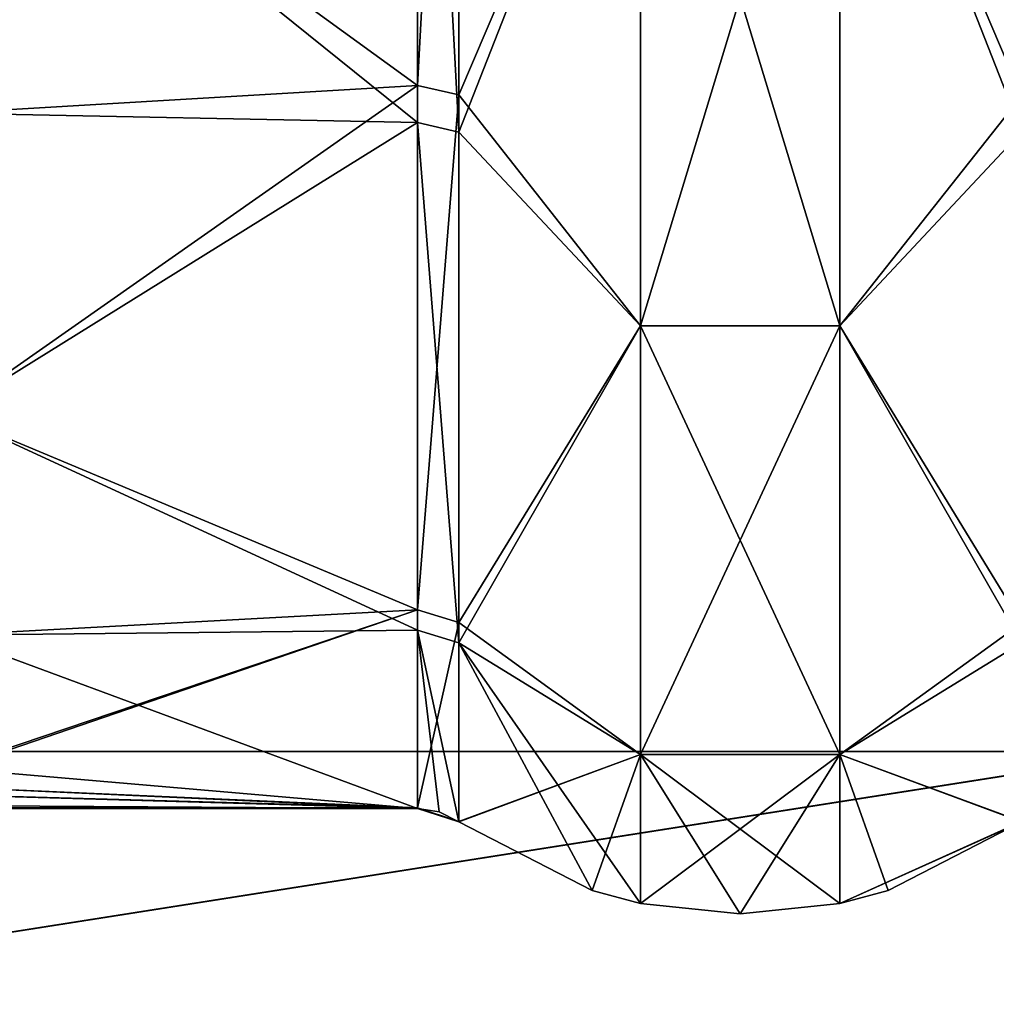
# Model space of a CAD drawing. Header units: millimetres. Extents: x -36 to 82, y -89 to 17.
# Tile 23 of 79: x -23.39 to -20.62, y -7.31 to -4.51. Entities that reach past the tile are written whole.
import ezdxf

# ---------------------------------------------------------------- set-up
doc = ezdxf.new("R2010")
doc.units = ezdxf.units.MM
doc.header["$LTSCALE"] = 65.185185
for name, color, linetype in [('140', 7, 'CONTINUOUS'), ('161', 7, 'CONTINUOUS'), ('191', 7, 'CONTINUOUS'), ('192', 7, 'CONTINUOUS'), ('193', 7, 'CONTINUOUS'), ('205', 7, 'CONTINUOUS'), ('206', 7, 'CONTINUOUS'), ('207', 7, 'CONTINUOUS'), ('348', 7, 'CONTINUOUS'), ('349', 7, 'CONTINUOUS'), ('350', 7, 'CONTINUOUS'), ('362', 7, 'CONTINUOUS'), ('363', 7, 'CONTINUOUS'), ('364', 7, 'CONTINUOUS')]:
    doc.layers.add(name, color=color, linetype=linetype)

msp = doc.modelspace()

# ---------------------------------------------------------------- linework, layer by layer
at = {"layer": '140', "color": 7, "linetype": 'CONTINUOUS', "true_color": 0xe6e6e6}
for points in [[(-20.1556, -6.5885, 84.352), (-20.1556, -3.5057, 86.1319), (-34.6937, -6.5885, 84.352), (-20.1556, -6.5885, 84.352)], [(-34.6937, -6.5885, 84.352), (-20.1556, -3.5057, 86.1319), (-34.6937, -3.5058, 86.1318), (-34.6937, -6.5885, 84.352)], [(-34.6937, -3.5058, 66.8682), (-20.1556, -3.506, 66.8682), (-34.6937, -6.5885, 68.648), (-34.6937, -3.5058, 66.8682)], [(-20.1556, -3.506, 66.8682), (-20.1556, -6.5888, 68.6482), (-34.6937, -6.5885, 68.648), (-20.1556, -3.506, 66.8682)], [(-34.6937, -6.5885, 68.648), (-20.1556, -6.5888, 68.6482), (-34.6937, -8.8768, 71.3751), (-34.6937, -6.5885, 68.648)], [(-20.1556, -8.8767, 81.6251), (-20.1556, -6.5885, 84.352), (-34.6937, -8.8768, 81.6249), (-20.1556, -8.8767, 81.6251)], [(-34.6937, -8.8768, 81.6249), (-20.1556, -6.5885, 84.352), (-34.6937, -6.5885, 84.352), (-34.6937, -8.8768, 81.6249)], [(-20.1556, -6.5888, 68.6482), (-20.1556, -8.8769, 71.3752), (-34.6937, -8.8768, 71.3751), (-20.1556, -6.5888, 68.6482)]]:
    msp.add_3dface(points, dxfattribs=at)
at = {"layer": '161', "color": 7, "linetype": 'CONTINUOUS', "true_color": 0xe6e6e6}
for points in [[(-20.1556, -6.5885, -68.648), (-20.1556, -3.5057, -66.8681), (-34.6937, -6.5885, -68.648), (-20.1556, -6.5885, -68.648)], [(-34.6937, -6.5885, -68.648), (-20.1556, -3.5057, -66.8681), (-34.6937, -3.5058, -66.8682), (-34.6937, -6.5885, -68.648)], [(-34.6937, -3.5058, -86.1318), (-20.1556, -3.506, -86.1318), (-34.6937, -6.5885, -84.352), (-34.6937, -3.5058, -86.1318)], [(-20.1556, -3.506, -86.1318), (-20.1556, -6.5888, -84.3518), (-34.6937, -6.5885, -84.352), (-20.1556, -3.506, -86.1318)], [(-34.6937, -6.5885, -84.352), (-20.1556, -6.5888, -84.3518), (-34.6937, -8.8768, -81.6249), (-34.6937, -6.5885, -84.352)], [(-20.1556, -8.8767, -71.3749), (-20.1556, -6.5885, -68.648), (-34.6937, -8.8768, -71.3751), (-20.1556, -8.8767, -71.3749)], [(-34.6937, -8.8768, -71.3751), (-20.1556, -6.5885, -68.648), (-34.6937, -6.5885, -68.648), (-34.6937, -8.8768, -71.3751)], [(-20.1556, -6.5888, -84.3518), (-20.1556, -8.8769, -81.6248), (-34.6937, -8.8768, -81.6249), (-20.1556, -6.5888, -84.3518)]]:
    msp.add_3dface(points, dxfattribs=at)
at = {"layer": '191', "color": 7, "linetype": 'CONTINUOUS', "true_color": 0x191919}
for points in [[(-22.1435, -2.5118, -70.1932), (-22.1435, -4.7208, -71.6215), (-21.6274, -3.51, -70.4205), (-22.1435, -2.5118, -70.1932)], [(-20.544, -4.7242, -71.6248), (-20.544, -2.5155, -70.1946), (-21.0607, -3.51, -70.4204), (-20.544, -4.7242, -71.6248)], [(-21.6274, -3.51, -70.4205), (-22.1435, -4.7208, -71.6215), (-21.6274, -5.3776, -71.9877), (-21.6274, -3.51, -70.4205)], [(-21.6274, -3.51, -70.4205), (-21.6274, -5.3776, -71.9877), (-21.0607, -3.51, -70.4204), (-21.6274, -3.51, -70.4205)], [(-21.0607, -3.51, -70.4204), (-21.6274, -5.3776, -71.9877), (-21.0607, -5.3777, -71.9876), (-21.0607, -3.51, -70.4204)], [(-20.544, -4.7242, -71.6248), (-21.0607, -3.51, -70.4204), (-21.0607, -5.3777, -71.9876), (-20.544, -4.7242, -71.6248)], [(-22.1435, -4.7208, -71.6215), (-22.1435, -6.2209, -73.7824), (-21.6274, -5.3776, -71.9877), (-22.1435, -4.7208, -71.6215)], [(-20.544, -6.2231, -73.7875), (-20.544, -4.7242, -71.6248), (-21.0607, -5.3777, -71.9876), (-20.544, -6.2231, -73.7875)], [(-21.6274, -5.3776, -71.9877), (-22.1435, -6.2209, -73.7824), (-21.6274, -6.5966, -74.099), (-21.6274, -5.3776, -71.9877)], [(-21.6274, -5.3776, -71.9877), (-21.6274, -6.5966, -74.099), (-21.0607, -5.3777, -71.9876), (-21.6274, -5.3776, -71.9877)], [(-21.0607, -5.3777, -71.9876), (-21.6274, -6.5966, -74.099), (-21.0607, -6.5967, -74.099), (-21.0607, -5.3777, -71.9876)], [(-20.544, -6.2231, -73.7875), (-21.0607, -5.3777, -71.9876), (-21.0607, -6.5967, -74.099), (-20.544, -6.2231, -73.7875)], [(-22.1435, -6.2209, -73.7824), (-22.1435, -6.787, -76.3513), (-21.6274, -6.5966, -74.099), (-22.1435, -6.2209, -73.7824)], [(-20.544, -6.7871, -76.3576), (-20.544, -6.2231, -73.7875), (-21.0607, -6.5967, -74.099), (-20.544, -6.7871, -76.3576)], [(-21.6274, -6.5966, -74.099), (-22.1435, -6.787, -76.3513), (-22.1435, -6.7882, -76.4257), (-21.6274, -6.5966, -74.099)], [(-21.7644, -6.983, -76.5), (-21.6274, -6.5966, -74.099), (-22.1435, -6.7886, -76.5), (-21.7644, -6.983, -76.5)], [(-22.1435, -6.7886, -76.5), (-21.6274, -6.5966, -74.099), (-22.1435, -6.7882, -76.4257), (-22.1435, -6.7886, -76.5)], [(-21.6274, -7.02, -76.5), (-21.6274, -6.5966, -74.099), (-21.7644, -6.983, -76.5), (-21.6274, -7.02, -76.5)], [(-21.6274, -6.5966, -74.099), (-21.6274, -7.02, -76.5), (-21.0607, -6.5967, -74.099), (-21.6274, -6.5966, -74.099)], [(-21.0607, -6.5967, -74.099), (-21.6274, -7.02, -76.5), (-21.3437, -7.05, -76.5), (-21.0607, -6.5967, -74.099)], [(-21.0607, -7.0201, -76.5), (-21.0607, -6.5967, -74.099), (-21.3437, -7.05, -76.5), (-21.0607, -7.0201, -76.5)], [(-20.544, -6.7871, -76.3576), (-21.0607, -6.5967, -74.099), (-21.0607, -7.0201, -76.5), (-20.544, -6.7871, -76.3576)], [(-20.544, -6.7882, -76.4288), (-20.544, -6.7871, -76.3576), (-21.0607, -7.0201, -76.5), (-20.544, -6.7882, -76.4288)], [(-20.544, -6.7882, -76.4288), (-21.0607, -7.0201, -76.5), (-20.9231, -6.983, -76.5), (-20.544, -6.7882, -76.4288)], [(-20.544, -6.7886, -76.5), (-20.544, -6.7882, -76.4288), (-20.9231, -6.983, -76.5), (-20.544, -6.7886, -76.5)]]:
    msp.add_3dface(points, dxfattribs=at)
at = {"layer": '192', "color": 7, "linetype": 'CONTINUOUS', "true_color": 0x191919}
for points in [[(-22.2616, -4.6939, -71.6493), (-22.1435, -2.5118, -70.1932), (-22.2616, -2.4975, -70.229), (-22.2616, -4.6939, -71.6493)], [(-22.1435, -4.7208, -71.6215), (-22.1435, -2.5118, -70.1932), (-22.2616, -4.6939, -71.6493), (-22.1435, -4.7208, -71.6215)], [(-22.2616, -6.1855, -73.7978), (-22.1435, -4.7208, -71.6215), (-22.2616, -4.6939, -71.6493), (-22.2616, -6.1855, -73.7978)], [(-22.1435, -6.2209, -73.7824), (-22.1435, -4.7208, -71.6215), (-22.2616, -6.1855, -73.7978), (-22.1435, -6.2209, -73.7824)], [(-22.2616, -6.7484, -76.3522), (-22.1435, -6.2209, -73.7824), (-22.2616, -6.1855, -73.7978), (-22.2616, -6.7484, -76.3522)], [(-22.1435, -6.787, -76.3513), (-22.1435, -6.2209, -73.7824), (-22.2616, -6.7484, -76.3522), (-22.1435, -6.787, -76.3513)], [(-22.2616, -6.7496, -76.4261), (-22.1435, -6.787, -76.3513), (-22.2616, -6.7484, -76.3522), (-22.2616, -6.7496, -76.4261)], [(-22.1435, -6.7882, -76.4257), (-22.1435, -6.787, -76.3513), (-22.2616, -6.7496, -76.4261), (-22.1435, -6.7882, -76.4257)], [(-22.2616, -6.75, -76.5), (-22.1435, -6.7882, -76.4257), (-22.2616, -6.7496, -76.4261), (-22.2616, -6.75, -76.5)], [(-22.1435, -6.7882, -76.4257), (-22.2616, -6.75, -76.5), (-22.1995, -6.7599, -76.5), (-22.1435, -6.7882, -76.4257)], [(-22.1435, -6.7886, -76.5), (-22.1435, -6.7882, -76.4257), (-22.1995, -6.7599, -76.5), (-22.1435, -6.7886, -76.5)]]:
    msp.add_3dface(points, dxfattribs=at)
at = {"layer": '193', "color": 7, "linetype": 'CONTINUOUS', "true_color": 0x191919}
for points in [[(-22.2616, -4.6939, -71.6493), (-22.2616, -2.4975, -70.229), (-23.5937, -3.7274, -70.8725), (-22.2616, -4.6939, -71.6493)], [(-23.5937, -4.773, -71.727), (-22.2616, -4.6939, -71.6493), (-23.5937, -3.7274, -70.8725), (-23.5937, -4.773, -71.727)], [(-22.2616, -6.1855, -73.7978), (-22.2616, -4.6939, -71.6493), (-23.5937, -5.6275, -72.7726), (-22.2616, -6.1855, -73.7978)], [(-23.5937, -5.6275, -72.7726), (-22.2616, -4.6939, -71.6493), (-23.5937, -4.773, -71.727), (-23.5937, -5.6275, -72.7726)], [(-23.5937, -6.2568, -73.9673), (-22.2616, -6.1855, -73.7978), (-23.5937, -5.6275, -72.7726), (-23.5937, -6.2568, -73.9673)], [(-22.2616, -6.7484, -76.3522), (-22.2616, -6.1855, -73.7978), (-23.716, -6.6839, -75.5579), (-22.2616, -6.7484, -76.3522)], [(-23.716, -6.6839, -75.5579), (-22.2616, -6.1855, -73.7978), (-23.5937, -6.6358, -75.2634), (-23.716, -6.6839, -75.5579)], [(-23.5937, -6.6358, -75.2634), (-22.2616, -6.1855, -73.7978), (-23.5937, -6.2568, -73.9673), (-23.5937, -6.6358, -75.2634)], [(-23.9937, -6.6995, -75.6756), (-22.2616, -6.7484, -76.3522), (-23.716, -6.6839, -75.5579), (-23.9937, -6.6995, -75.6756)], [(-32.1259, -6.7485, -76.3584), (-22.2616, -6.7484, -76.3522), (-23.9937, -6.6995, -75.6756), (-32.1259, -6.7485, -76.3584)], [(-22.2616, -6.7496, -76.4261), (-22.2616, -6.7484, -76.3522), (-32.1259, -6.7485, -76.3584), (-22.2616, -6.7496, -76.4261)], [(-22.2616, -6.7496, -76.4261), (-32.1259, -6.7485, -76.3584), (-32.1259, -6.7496, -76.4292), (-22.2616, -6.7496, -76.4261)], [(-22.2616, -6.75, -76.5), (-22.2616, -6.7496, -76.4261), (-32.1259, -6.75, -76.5), (-22.2616, -6.75, -76.5)], [(-32.1259, -6.75, -76.5), (-22.2616, -6.7496, -76.4261), (-32.1259, -6.7496, -76.4292), (-32.1259, -6.75, -76.5)]]:
    msp.add_3dface(points, dxfattribs=at)
at = {"layer": '205', "color": 7, "linetype": 'CONTINUOUS', "true_color": 0x191919}
for points in [[(-22.2616, -2.6342, -82.7148), (-22.2616, -4.799, -81.2468), (-23.5937, -3.7274, -82.1275), (-22.2616, -2.6342, -82.7148)], [(-23.5937, -3.7274, -82.1275), (-22.2616, -4.799, -81.2468), (-23.5937, -4.773, -81.273), (-23.5937, -3.7274, -82.1275)], [(-23.5937, -4.773, -81.273), (-22.2616, -4.799, -81.2468), (-23.5937, -5.6275, -80.2274), (-23.5937, -4.773, -81.273)], [(-22.2616, -4.799, -81.2468), (-22.2616, -6.2432, -79.066), (-23.5937, -5.6275, -80.2274), (-22.2616, -4.799, -81.2468)], [(-23.5937, -5.6275, -80.2274), (-22.2616, -6.2432, -79.066), (-23.5937, -6.2568, -79.0327), (-23.5937, -5.6275, -80.2274)], [(-22.2616, -6.2432, -79.066), (-22.2616, -6.75, -76.5), (-23.5937, -6.2568, -79.0327), (-22.2616, -6.2432, -79.066)], [(-22.2616, -6.75, -76.5), (-23.5937, -6.6358, -77.7366), (-23.5937, -6.2568, -79.0327), (-22.2616, -6.75, -76.5)], [(-23.5937, -6.6358, -77.7366), (-22.2616, -6.75, -76.5), (-23.7136, -6.6837, -77.444), (-23.5937, -6.6358, -77.7366)], [(-23.7136, -6.6837, -77.444), (-22.2616, -6.75, -76.5), (-23.9937, -6.6995, -77.3244), (-23.7136, -6.6837, -77.444)], [(-22.2616, -6.75, -76.5), (-32.1259, -6.75, -76.5), (-30.3937, -6.6995, -77.3244), (-22.2616, -6.75, -76.5)], [(-23.9937, -6.6995, -77.3244), (-22.2616, -6.75, -76.5), (-30.3937, -6.6995, -77.3244), (-23.9937, -6.6995, -77.3244)]]:
    msp.add_3dface(points, dxfattribs=at)
at = {"layer": '206', "color": 7, "linetype": 'CONTINUOUS', "true_color": 0x191919}
for points in [[(-22.2616, -4.799, -81.2468), (-22.2616, -2.6342, -82.7148), (-22.1435, -4.8265, -81.2739), (-22.2616, -4.799, -81.2468)], [(-22.1435, -4.8265, -81.2739), (-22.2616, -2.6342, -82.7148), (-22.1435, -2.6493, -82.7503), (-22.1435, -4.8265, -81.2739)], [(-22.2616, -6.2432, -79.066), (-22.2616, -4.799, -81.2468), (-22.1435, -6.2789, -79.0807), (-22.2616, -6.2432, -79.066)], [(-22.1435, -6.2789, -79.0807), (-22.2616, -4.799, -81.2468), (-22.1435, -4.8265, -81.2739), (-22.1435, -6.2789, -79.0807)], [(-22.1435, -6.7886, -76.5), (-22.1995, -6.7599, -76.5), (-22.2616, -6.2432, -79.066), (-22.1435, -6.7886, -76.5)], [(-22.1435, -6.7886, -76.5), (-22.2616, -6.2432, -79.066), (-22.1435, -6.2789, -79.0807), (-22.1435, -6.7886, -76.5)], [(-22.1995, -6.7599, -76.5), (-22.2616, -6.75, -76.5), (-22.2616, -6.2432, -79.066), (-22.1995, -6.7599, -76.5)]]:
    msp.add_3dface(points, dxfattribs=at)
at = {"layer": '207', "color": 7, "linetype": 'CONTINUOUS', "true_color": 0x191919}
for points in [[(-22.1435, -4.8265, -81.2739), (-22.1435, -2.6493, -82.7503), (-21.6274, -3.51, -82.5795), (-22.1435, -4.8265, -81.2739)], [(-20.544, -4.8254, -81.275), (-21.0607, -3.51, -82.5796), (-20.544, -2.6471, -82.7512), (-20.544, -4.8254, -81.275)], [(-21.6274, -5.3776, -81.0123), (-22.1435, -4.8265, -81.2739), (-21.6274, -3.51, -82.5795), (-21.6274, -5.3776, -81.0123)], [(-21.6274, -5.3776, -81.0123), (-21.6274, -3.51, -82.5795), (-21.0607, -5.3777, -81.0124), (-21.6274, -5.3776, -81.0123)], [(-21.0607, -5.3777, -81.0124), (-21.6274, -3.51, -82.5795), (-21.0607, -3.51, -82.5796), (-21.0607, -5.3777, -81.0124)], [(-21.0607, -5.3777, -81.0124), (-21.0607, -3.51, -82.5796), (-20.544, -4.8254, -81.275), (-21.0607, -5.3777, -81.0124)], [(-22.1435, -6.2789, -79.0807), (-22.1435, -4.8265, -81.2739), (-21.6274, -5.3776, -81.0123), (-22.1435, -6.2789, -79.0807)], [(-20.544, -6.2786, -79.0814), (-21.0607, -5.3777, -81.0124), (-20.544, -4.8254, -81.275), (-20.544, -6.2786, -79.0814)], [(-21.6274, -6.5966, -78.901), (-22.1435, -6.2789, -79.0807), (-21.6274, -5.3776, -81.0123), (-21.6274, -6.5966, -78.901)], [(-21.6274, -6.5966, -78.901), (-21.6274, -5.3776, -81.0123), (-21.0607, -6.5967, -78.901), (-21.6274, -6.5966, -78.901)], [(-21.0607, -6.5967, -78.901), (-21.6274, -5.3776, -81.0123), (-21.0607, -5.3777, -81.0124), (-21.0607, -6.5967, -78.901)], [(-21.0607, -6.5967, -78.901), (-21.0607, -5.3777, -81.0124), (-20.544, -6.2786, -79.0814), (-21.0607, -6.5967, -78.901)], [(-21.6274, -7.02, -76.5), (-21.7644, -6.983, -76.5), (-22.1435, -6.2789, -79.0807), (-21.6274, -7.02, -76.5)], [(-21.6274, -7.02, -76.5), (-22.1435, -6.2789, -79.0807), (-21.6274, -6.5966, -78.901), (-21.6274, -7.02, -76.5)], [(-21.7644, -6.983, -76.5), (-22.1435, -6.7886, -76.5), (-22.1435, -6.2789, -79.0807), (-21.7644, -6.983, -76.5)], [(-20.544, -6.7886, -76.5), (-21.0607, -6.5967, -78.901), (-20.544, -6.2786, -79.0814), (-20.544, -6.7886, -76.5)], [(-21.3437, -7.05, -76.5), (-21.6274, -7.02, -76.5), (-21.6274, -6.5966, -78.901), (-21.3437, -7.05, -76.5)], [(-21.0607, -7.0201, -76.5), (-21.3437, -7.05, -76.5), (-21.6274, -6.5966, -78.901), (-21.0607, -7.0201, -76.5)], [(-21.0607, -7.0201, -76.5), (-21.6274, -6.5966, -78.901), (-21.0607, -6.5967, -78.901), (-21.0607, -7.0201, -76.5)], [(-20.544, -6.7886, -76.5), (-20.9231, -6.983, -76.5), (-21.0607, -6.5967, -78.901), (-20.544, -6.7886, -76.5)], [(-20.9231, -6.983, -76.5), (-21.0607, -7.0201, -76.5), (-21.0607, -6.5967, -78.901), (-20.9231, -6.983, -76.5)]]:
    msp.add_3dface(points, dxfattribs=at)
at = {"layer": '348', "color": 7, "linetype": 'CONTINUOUS', "true_color": 0x191919}
for points in [[(-22.1435, -2.5118, 82.8068), (-22.1435, -4.7208, 81.3785), (-21.6274, -3.51, 82.5795), (-22.1435, -2.5118, 82.8068)], [(-20.544, -4.7242, 81.3752), (-20.544, -2.5155, 82.8054), (-21.0607, -3.51, 82.5796), (-20.544, -4.7242, 81.3752)], [(-21.6274, -3.51, 82.5795), (-22.1435, -4.7208, 81.3785), (-21.6274, -5.3776, 81.0123), (-21.6274, -3.51, 82.5795)], [(-21.6274, -3.51, 82.5795), (-21.6274, -5.3776, 81.0123), (-21.0607, -3.51, 82.5796), (-21.6274, -3.51, 82.5795)], [(-21.0607, -3.51, 82.5796), (-21.6274, -5.3776, 81.0123), (-21.0607, -5.3777, 81.0124), (-21.0607, -3.51, 82.5796)], [(-20.544, -4.7242, 81.3752), (-21.0607, -3.51, 82.5796), (-21.0607, -5.3777, 81.0124), (-20.544, -4.7242, 81.3752)], [(-22.1435, -4.7208, 81.3785), (-22.1435, -6.2209, 79.2176), (-21.6274, -5.3776, 81.0123), (-22.1435, -4.7208, 81.3785)], [(-20.544, -6.2231, 79.2125), (-20.544, -4.7242, 81.3752), (-21.0607, -5.3777, 81.0124), (-20.544, -6.2231, 79.2125)], [(-21.6274, -5.3776, 81.0123), (-22.1435, -6.2209, 79.2176), (-21.6274, -6.5966, 78.901), (-21.6274, -5.3776, 81.0123)], [(-21.6274, -5.3776, 81.0123), (-21.6274, -6.5966, 78.901), (-21.0607, -5.3777, 81.0124), (-21.6274, -5.3776, 81.0123)], [(-21.0607, -5.3777, 81.0124), (-21.6274, -6.5966, 78.901), (-21.0607, -6.5967, 78.901), (-21.0607, -5.3777, 81.0124)], [(-20.544, -6.2231, 79.2125), (-21.0607, -5.3777, 81.0124), (-21.0607, -6.5967, 78.901), (-20.544, -6.2231, 79.2125)], [(-22.1435, -6.2209, 79.2176), (-22.1435, -6.787, 76.6487), (-21.6274, -6.5966, 78.901), (-22.1435, -6.2209, 79.2176)], [(-20.544, -6.7871, 76.6424), (-20.544, -6.2231, 79.2125), (-21.0607, -6.5967, 78.901), (-20.544, -6.7871, 76.6424)], [(-21.6274, -6.5966, 78.901), (-22.1435, -6.787, 76.6487), (-22.1435, -6.7882, 76.5743), (-21.6274, -6.5966, 78.901)], [(-21.7644, -6.983, 76.5), (-21.6274, -6.5966, 78.901), (-22.1435, -6.7886, 76.5), (-21.7644, -6.983, 76.5)], [(-22.1435, -6.7886, 76.5), (-21.6274, -6.5966, 78.901), (-22.1435, -6.7882, 76.5743), (-22.1435, -6.7886, 76.5)], [(-21.6274, -7.02, 76.5), (-21.6274, -6.5966, 78.901), (-21.7644, -6.983, 76.5), (-21.6274, -7.02, 76.5)], [(-21.6274, -6.5966, 78.901), (-21.6274, -7.02, 76.5), (-21.0607, -6.5967, 78.901), (-21.6274, -6.5966, 78.901)], [(-21.0607, -6.5967, 78.901), (-21.6274, -7.02, 76.5), (-21.3437, -7.05, 76.5), (-21.0607, -6.5967, 78.901)], [(-21.0607, -7.0201, 76.5), (-21.0607, -6.5967, 78.901), (-21.3437, -7.05, 76.5), (-21.0607, -7.0201, 76.5)], [(-20.544, -6.7871, 76.6424), (-21.0607, -6.5967, 78.901), (-21.0607, -7.0201, 76.5), (-20.544, -6.7871, 76.6424)], [(-20.544, -6.7882, 76.5712), (-20.544, -6.7871, 76.6424), (-21.0607, -7.0201, 76.5), (-20.544, -6.7882, 76.5712)], [(-20.544, -6.7882, 76.5712), (-21.0607, -7.0201, 76.5), (-20.9231, -6.983, 76.5), (-20.544, -6.7882, 76.5712)], [(-20.544, -6.7886, 76.5), (-20.544, -6.7882, 76.5712), (-20.9231, -6.983, 76.5), (-20.544, -6.7886, 76.5)]]:
    msp.add_3dface(points, dxfattribs=at)
at = {"layer": '349', "color": 7, "linetype": 'CONTINUOUS', "true_color": 0x191919}
for points in [[(-22.2616, -4.6939, 81.3507), (-22.1435, -2.5118, 82.8068), (-22.2616, -2.4975, 82.771), (-22.2616, -4.6939, 81.3507)], [(-22.1435, -4.7208, 81.3785), (-22.1435, -2.5118, 82.8068), (-22.2616, -4.6939, 81.3507), (-22.1435, -4.7208, 81.3785)], [(-22.2616, -6.1855, 79.2022), (-22.1435, -4.7208, 81.3785), (-22.2616, -4.6939, 81.3507), (-22.2616, -6.1855, 79.2022)], [(-22.1435, -6.2209, 79.2176), (-22.1435, -4.7208, 81.3785), (-22.2616, -6.1855, 79.2022), (-22.1435, -6.2209, 79.2176)], [(-22.2616, -6.7484, 76.6478), (-22.1435, -6.2209, 79.2176), (-22.2616, -6.1855, 79.2022), (-22.2616, -6.7484, 76.6478)], [(-22.1435, -6.787, 76.6487), (-22.1435, -6.2209, 79.2176), (-22.2616, -6.7484, 76.6478), (-22.1435, -6.787, 76.6487)], [(-22.2616, -6.7496, 76.5739), (-22.1435, -6.787, 76.6487), (-22.2616, -6.7484, 76.6478), (-22.2616, -6.7496, 76.5739)], [(-22.1435, -6.7882, 76.5743), (-22.1435, -6.787, 76.6487), (-22.2616, -6.7496, 76.5739), (-22.1435, -6.7882, 76.5743)], [(-22.2616, -6.75, 76.5), (-22.1435, -6.7882, 76.5743), (-22.2616, -6.7496, 76.5739), (-22.2616, -6.75, 76.5)], [(-22.1435, -6.7882, 76.5743), (-22.2616, -6.75, 76.5), (-22.1995, -6.7599, 76.5), (-22.1435, -6.7882, 76.5743)], [(-22.1435, -6.7886, 76.5), (-22.1435, -6.7882, 76.5743), (-22.1995, -6.7599, 76.5), (-22.1435, -6.7886, 76.5)]]:
    msp.add_3dface(points, dxfattribs=at)
at = {"layer": '350', "color": 7, "linetype": 'CONTINUOUS', "true_color": 0x191919}
for points in [[(-22.2616, -4.6939, 81.3507), (-22.2616, -2.4975, 82.771), (-23.5937, -3.7274, 82.1275), (-22.2616, -4.6939, 81.3507)], [(-23.5937, -4.773, 81.273), (-22.2616, -4.6939, 81.3507), (-23.5937, -3.7274, 82.1275), (-23.5937, -4.773, 81.273)], [(-22.2616, -6.1855, 79.2022), (-22.2616, -4.6939, 81.3507), (-23.5937, -5.6275, 80.2274), (-22.2616, -6.1855, 79.2022)], [(-23.5937, -5.6275, 80.2274), (-22.2616, -4.6939, 81.3507), (-23.5937, -4.773, 81.273), (-23.5937, -5.6275, 80.2274)], [(-23.5937, -6.2568, 79.0327), (-22.2616, -6.1855, 79.2022), (-23.5937, -5.6275, 80.2274), (-23.5937, -6.2568, 79.0327)], [(-22.2616, -6.7484, 76.6478), (-22.2616, -6.1855, 79.2022), (-23.716, -6.6839, 77.4421), (-22.2616, -6.7484, 76.6478)], [(-23.716, -6.6839, 77.4421), (-22.2616, -6.1855, 79.2022), (-23.5937, -6.6358, 77.7366), (-23.716, -6.6839, 77.4421)], [(-23.5937, -6.6358, 77.7366), (-22.2616, -6.1855, 79.2022), (-23.5937, -6.2568, 79.0327), (-23.5937, -6.6358, 77.7366)], [(-23.9937, -6.6995, 77.3244), (-22.2616, -6.7484, 76.6478), (-23.716, -6.6839, 77.4421), (-23.9937, -6.6995, 77.3244)], [(-32.1259, -6.7485, 76.6416), (-22.2616, -6.7484, 76.6478), (-23.9937, -6.6995, 77.3244), (-32.1259, -6.7485, 76.6416)], [(-22.2616, -6.7496, 76.5739), (-22.2616, -6.7484, 76.6478), (-32.1259, -6.7485, 76.6416), (-22.2616, -6.7496, 76.5739)], [(-22.2616, -6.7496, 76.5739), (-32.1259, -6.7485, 76.6416), (-32.1259, -6.7496, 76.5708), (-22.2616, -6.7496, 76.5739)], [(-22.2616, -6.75, 76.5), (-22.2616, -6.7496, 76.5739), (-32.1259, -6.75, 76.5), (-22.2616, -6.75, 76.5)], [(-32.1259, -6.75, 76.5), (-22.2616, -6.7496, 76.5739), (-32.1259, -6.7496, 76.5708), (-32.1259, -6.75, 76.5)]]:
    msp.add_3dface(points, dxfattribs=at)
at = {"layer": '362', "color": 7, "linetype": 'CONTINUOUS', "true_color": 0x191919}
for points in [[(-22.2616, -2.6342, 70.2852), (-22.2616, -4.799, 71.7532), (-23.5937, -3.7274, 70.8725), (-22.2616, -2.6342, 70.2852)], [(-23.5937, -3.7274, 70.8725), (-22.2616, -4.799, 71.7532), (-23.5937, -4.773, 71.727), (-23.5937, -3.7274, 70.8725)], [(-23.5937, -4.773, 71.727), (-22.2616, -4.799, 71.7532), (-23.5937, -5.6275, 72.7726), (-23.5937, -4.773, 71.727)], [(-22.2616, -4.799, 71.7532), (-22.2616, -6.2432, 73.934), (-23.5937, -5.6275, 72.7726), (-22.2616, -4.799, 71.7532)], [(-23.5937, -5.6275, 72.7726), (-22.2616, -6.2432, 73.934), (-23.5937, -6.2568, 73.9673), (-23.5937, -5.6275, 72.7726)], [(-22.2616, -6.2432, 73.934), (-22.2616, -6.75, 76.5), (-23.5937, -6.2568, 73.9673), (-22.2616, -6.2432, 73.934)], [(-22.2616, -6.75, 76.5), (-23.5937, -6.6358, 75.2634), (-23.5937, -6.2568, 73.9673), (-22.2616, -6.75, 76.5)], [(-23.5937, -6.6358, 75.2634), (-22.2616, -6.75, 76.5), (-23.7136, -6.6837, 75.556), (-23.5937, -6.6358, 75.2634)], [(-23.7136, -6.6837, 75.556), (-22.2616, -6.75, 76.5), (-23.9937, -6.6995, 75.6756), (-23.7136, -6.6837, 75.556)], [(-22.2616, -6.75, 76.5), (-32.1259, -6.75, 76.5), (-30.3937, -6.6995, 75.6756), (-22.2616, -6.75, 76.5)], [(-23.9937, -6.6995, 75.6756), (-22.2616, -6.75, 76.5), (-30.3937, -6.6995, 75.6756), (-23.9937, -6.6995, 75.6756)]]:
    msp.add_3dface(points, dxfattribs=at)
at = {"layer": '363', "color": 7, "linetype": 'CONTINUOUS', "true_color": 0x191919}
for points in [[(-22.2616, -4.799, 71.7532), (-22.2616, -2.6342, 70.2852), (-22.1435, -4.8265, 71.7261), (-22.2616, -4.799, 71.7532)], [(-22.1435, -4.8265, 71.7261), (-22.2616, -2.6342, 70.2852), (-22.1435, -2.6493, 70.2497), (-22.1435, -4.8265, 71.7261)], [(-22.2616, -6.2432, 73.934), (-22.2616, -4.799, 71.7532), (-22.1435, -6.2789, 73.9193), (-22.2616, -6.2432, 73.934)], [(-22.1435, -6.2789, 73.9193), (-22.2616, -4.799, 71.7532), (-22.1435, -4.8265, 71.7261), (-22.1435, -6.2789, 73.9193)], [(-22.1435, -6.7886, 76.5), (-22.1995, -6.7599, 76.5), (-22.2616, -6.2432, 73.934), (-22.1435, -6.7886, 76.5)], [(-22.1435, -6.7886, 76.5), (-22.2616, -6.2432, 73.934), (-22.1435, -6.2789, 73.9193), (-22.1435, -6.7886, 76.5)], [(-22.1995, -6.7599, 76.5), (-22.2616, -6.75, 76.5), (-22.2616, -6.2432, 73.934), (-22.1995, -6.7599, 76.5)]]:
    msp.add_3dface(points, dxfattribs=at)
at = {"layer": '364', "color": 7, "linetype": 'CONTINUOUS', "true_color": 0x191919}
for points in [[(-22.1435, -4.8265, 71.7261), (-22.1435, -2.6493, 70.2497), (-21.6274, -3.51, 70.4205), (-22.1435, -4.8265, 71.7261)], [(-20.544, -4.8254, 71.725), (-21.0607, -3.51, 70.4204), (-20.544, -2.6471, 70.2488), (-20.544, -4.8254, 71.725)], [(-21.6274, -5.3776, 71.9877), (-22.1435, -4.8265, 71.7261), (-21.6274, -3.51, 70.4205), (-21.6274, -5.3776, 71.9877)], [(-21.6274, -5.3776, 71.9877), (-21.6274, -3.51, 70.4205), (-21.0607, -5.3777, 71.9876), (-21.6274, -5.3776, 71.9877)], [(-21.0607, -5.3777, 71.9876), (-21.6274, -3.51, 70.4205), (-21.0607, -3.51, 70.4204), (-21.0607, -5.3777, 71.9876)], [(-21.0607, -5.3777, 71.9876), (-21.0607, -3.51, 70.4204), (-20.544, -4.8254, 71.725), (-21.0607, -5.3777, 71.9876)], [(-22.1435, -6.2789, 73.9193), (-22.1435, -4.8265, 71.7261), (-21.6274, -5.3776, 71.9877), (-22.1435, -6.2789, 73.9193)], [(-20.544, -6.2786, 73.9186), (-21.0607, -5.3777, 71.9876), (-20.544, -4.8254, 71.725), (-20.544, -6.2786, 73.9186)], [(-21.6274, -6.5966, 74.099), (-22.1435, -6.2789, 73.9193), (-21.6274, -5.3776, 71.9877), (-21.6274, -6.5966, 74.099)], [(-21.6274, -6.5966, 74.099), (-21.6274, -5.3776, 71.9877), (-21.0607, -6.5967, 74.099), (-21.6274, -6.5966, 74.099)], [(-21.0607, -6.5967, 74.099), (-21.6274, -5.3776, 71.9877), (-21.0607, -5.3777, 71.9876), (-21.0607, -6.5967, 74.099)], [(-21.0607, -6.5967, 74.099), (-21.0607, -5.3777, 71.9876), (-20.544, -6.2786, 73.9186), (-21.0607, -6.5967, 74.099)], [(-21.6274, -7.02, 76.5), (-21.7644, -6.983, 76.5), (-22.1435, -6.2789, 73.9193), (-21.6274, -7.02, 76.5)], [(-21.6274, -7.02, 76.5), (-22.1435, -6.2789, 73.9193), (-21.6274, -6.5966, 74.099), (-21.6274, -7.02, 76.5)], [(-21.7644, -6.983, 76.5), (-22.1435, -6.7886, 76.5), (-22.1435, -6.2789, 73.9193), (-21.7644, -6.983, 76.5)], [(-20.544, -6.7886, 76.5), (-21.0607, -6.5967, 74.099), (-20.544, -6.2786, 73.9186), (-20.544, -6.7886, 76.5)], [(-21.3437, -7.05, 76.5), (-21.6274, -7.02, 76.5), (-21.6274, -6.5966, 74.099), (-21.3437, -7.05, 76.5)], [(-21.0607, -7.0201, 76.5), (-21.3437, -7.05, 76.5), (-21.6274, -6.5966, 74.099), (-21.0607, -7.0201, 76.5)], [(-21.0607, -7.0201, 76.5), (-21.6274, -6.5966, 74.099), (-21.0607, -6.5967, 74.099), (-21.0607, -7.0201, 76.5)], [(-20.544, -6.7886, 76.5), (-20.9231, -6.983, 76.5), (-21.0607, -6.5967, 74.099), (-20.544, -6.7886, 76.5)], [(-20.9231, -6.983, 76.5), (-21.0607, -7.0201, 76.5), (-21.0607, -6.5967, 74.099), (-20.9231, -6.983, 76.5)]]:
    msp.add_3dface(points, dxfattribs=at)

doc.saveas('drawing.dxf')
